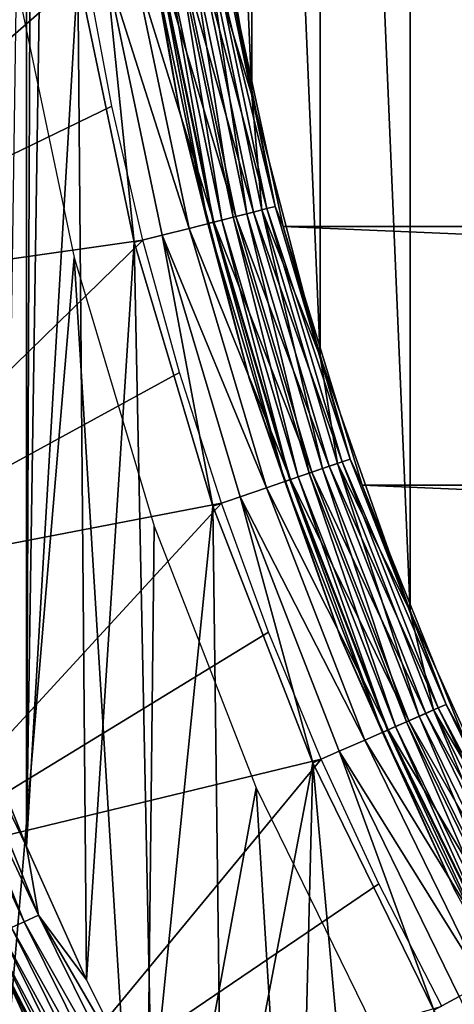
# Model space of a CAD drawing. Header units: millimetres. Extents: x -43.6 to 43.6, y -43.6 to 43.6.
# Tile 178 of 256: x -22.6 to -19.7, y -10.7 to -4. Entities that reach past the tile are written whole.
import ezdxf

# ---------------------------------------------------------------- set-up
doc = ezdxf.new("R2010")
doc.units = ezdxf.units.MM
doc.header["$LTSCALE"] = 52.148148
for name, color, linetype in [('1', 7, 'CONTINUOUS'), ('126', 7, 'CONTINUOUS'), ('127', 7, 'CONTINUOUS'), ('129', 7, 'CONTINUOUS'), ('131', 7, 'CONTINUOUS'), ('132', 7, 'CONTINUOUS'), ('135', 7, 'CONTINUOUS'), ('136', 7, 'CONTINUOUS'), ('140', 7, 'CONTINUOUS'), ('143', 7, 'CONTINUOUS'), ('145', 7, 'CONTINUOUS'), ('25', 7, 'CONTINUOUS'), ('4', 7, 'CONTINUOUS')]:
    doc.layers.add(name, color=color, linetype=linetype)

msp = doc.modelspace()

# ---------------------------------------------------------------- linework, layer by layer
at = {"layer": '1', "color": 183, "linetype": 'Continuous', "true_color": 0x8c69cc}
for points in [[(-22.2179, -5.6259, -9.4785), (-22.7206, -11.5769, -9.4785), (-22.6066, -3.7718, -9.4785), (-22.2179, -5.6259, -9.4785)], [(-21.7422, -13.3239, -9.4785), (-22.7206, -11.5769, -9.4785), (-22.2179, -5.6259, -9.4785), (-21.7422, -13.3239, -9.4785)], [(-21.6774, -7.4414, -9.4785), (-21.7422, -13.3239, -9.4785), (-22.2179, -5.6259, -9.4785), (-21.6774, -7.4414, -9.4785)], [(-20.9889, -9.2061, -9.4785), (-21.7422, -13.3239, -9.4785), (-21.6774, -7.4414, -9.4785), (-20.9889, -9.2061, -9.4785)], [(-20.6298, -14.9887, -9.4785), (-21.7422, -13.3239, -9.4785), (-20.9889, -9.2061, -9.4785), (-20.6298, -14.9887, -9.4785)], [(-20.1569, -10.908, -9.4785), (-20.6298, -14.9887, -9.4785), (-20.9889, -9.2061, -9.4785), (-20.1569, -10.908, -9.4785)]]:
    msp.add_3dface(points, dxfattribs=at)
at = {"layer": '126', "color": 96, "linetype": 'Continuous', "true_color": 0x008000}
for points in [[(-20.8063, -5.4175, -12.8785), (-21.1907, -3.6335, -12.8785), (-20.8063, -5.4175, -26.7285), (-20.8063, -5.4175, -12.8785)], [(-20.8063, -5.4175, -26.7285), (-21.1907, -3.6335, -12.8785), (-21.1907, -3.6335, -26.7285), (-20.8063, -5.4175, -26.7285)], [(-20.2719, -7.1625, -12.8785), (-20.8063, -5.4175, -12.8785), (-20.2719, -7.1625, -26.7285), (-20.2719, -7.1625, -12.8785)], [(-20.2719, -7.1625, -26.7285), (-20.8063, -5.4175, -12.8785), (-20.8063, -5.4175, -26.7285), (-20.2719, -7.1625, -26.7285)], [(-19.5914, -8.8559, -12.8785), (-20.2719, -7.1625, -12.8785), (-19.5914, -8.8559, -26.7285), (-19.5914, -8.8559, -12.8785)], [(-19.5914, -8.8559, -26.7285), (-20.2719, -7.1625, -12.8785), (-20.2719, -7.1625, -26.7285), (-19.5914, -8.8559, -26.7285)]]:
    msp.add_3dface(points, dxfattribs=at)
at = {"layer": '127', "color": 96, "linetype": 'Continuous', "true_color": 0x008000}
for points in [[(-22.9078, 8.688, -11.8785), (-22.5394, 9.6033, -11.8785), (-22.9078, -8.688, -11.8785), (-22.9078, 8.688, -11.8785)], [(-22.9078, -8.688, -11.8785), (-22.5394, 9.6033, -11.8785), (-22.5394, -9.6033, -11.8785), (-22.9078, -8.688, -11.8785)], [(-22.5394, 9.6033, -11.8785), (-22.5, 0, -11.8785), (-22.5394, -9.6033, -11.8785), (-22.5394, 9.6033, -11.8785)], [(-22.5, 0, -11.8785), (-22.4232, -1.8574, -11.8785), (-22.5394, -9.6033, -11.8785), (-22.5, 0, -11.8785)], [(-22.4232, -1.8574, -11.8785), (-22.1932, -3.7028, -11.8785), (-22.5394, -9.6033, -11.8785), (-22.4232, -1.8574, -11.8785)], [(-22.5394, -9.6033, -11.8785), (-22.1932, -3.7028, -11.8785), (-22.1345, -10.5031, -11.8785), (-22.5394, -9.6033, -11.8785)], [(-22.1932, -3.7028, -11.8785), (-21.8116, -5.523, -11.8785), (-22.1345, -10.5031, -11.8785), (-22.1932, -3.7028, -11.8785)], [(-22.1345, -10.5031, -11.8785), (-21.8116, -5.523, -11.8785), (-21.6936, -11.3859, -11.8785), (-22.1345, -10.5031, -11.8785)], [(-21.8116, -5.523, -11.8785), (-21.2811, -7.3052, -11.8785), (-21.6936, -11.3859, -11.8785), (-21.8116, -5.523, -11.8785)], [(-21.6936, -11.3859, -11.8785), (-21.2811, -7.3052, -11.8785), (-21.2175, -12.2502, -11.8785), (-21.6936, -11.3859, -11.8785)], [(-21.2811, -7.3052, -11.8785), (-20.6051, -9.0378, -11.8785), (-21.2175, -12.2502, -11.8785), (-21.2811, -7.3052, -11.8785)], [(-21.2175, -12.2502, -11.8785), (-20.6051, -9.0378, -11.8785), (-20.707, -13.0946, -11.8785), (-21.2175, -12.2502, -11.8785)], [(-20.707, -13.0946, -11.8785), (-20.6051, -9.0378, -11.8785), (-20.163, -13.9177, -11.8785), (-20.707, -13.0946, -11.8785)], [(-20.6051, -9.0378, -11.8785), (-19.7884, -10.7084, -11.8785), (-20.163, -13.9177, -11.8785), (-20.6051, -9.0378, -11.8785)]]:
    msp.add_3dface(points, dxfattribs=at)
at = {"layer": '129', "color": 96, "linetype": 'Continuous', "true_color": 0x008000}
for points in [[(-22.2752, -11.3498, -9.4785), (-23.097, -9.5671, -9.4785), (-22.2752, -11.3498, -11.3785), (-22.2752, -11.3498, -9.4785)], [(-22.2752, -11.3498, -11.3785), (-23.097, -9.5671, -9.4785), (-23.097, -9.5671, -11.3785), (-22.2752, -11.3498, -11.3785)]]:
    msp.add_3dface(points, dxfattribs=at)
at = {"layer": '131', "color": 96, "linetype": 'Continuous', "true_color": 0x008000}
for points in [[(-21.4961, -3.5871, -12.171), (-21.1264, -5.3499, -12.171), (-21.6458, -3.612, -12.0466), (-21.4961, -3.5871, -12.171)], [(-21.3732, -3.5666, -12.3226), (-21.0057, -5.3194, -12.3226), (-21.4961, -3.5871, -12.171), (-21.3732, -3.5666, -12.3226)], [(-21.4961, -3.5871, -12.171), (-21.0057, -5.3194, -12.3226), (-21.1264, -5.3499, -12.171), (-21.4961, -3.5871, -12.171)], [(-21.2819, -3.5513, -12.4957), (-20.916, -5.2966, -12.4957), (-21.3732, -3.5666, -12.3226), (-21.2819, -3.5513, -12.4957)], [(-21.3732, -3.5666, -12.3226), (-20.916, -5.2966, -12.4957), (-21.0057, -5.3194, -12.3226), (-21.3732, -3.5666, -12.3226)], [(-21.2257, -3.5419, -12.6834), (-20.8607, -5.2827, -12.6834), (-21.2819, -3.5513, -12.4957), (-21.2257, -3.5419, -12.6834)], [(-21.2819, -3.5513, -12.4957), (-20.8607, -5.2827, -12.6834), (-20.916, -5.2966, -12.4957), (-21.2819, -3.5513, -12.4957)], [(-21.2257, -3.5419, -12.6834), (-21.1907, -3.6335, -12.8785), (-20.8607, -5.2827, -12.6834), (-21.2257, -3.5419, -12.6834)], [(-21.8166, -3.6405, -11.9543), (-21.4414, -5.4297, -11.9543), (-22.0018, -3.6715, -11.8975), (-21.8166, -3.6405, -11.9543)], [(-21.6458, -3.612, -12.0466), (-21.2736, -5.3872, -12.0466), (-21.8166, -3.6405, -11.9543), (-21.6458, -3.612, -12.0466)], [(-21.8166, -3.6405, -11.9543), (-21.2736, -5.3872, -12.0466), (-21.4414, -5.4297, -11.9543), (-21.8166, -3.6405, -11.9543)], [(-21.6458, -3.612, -12.0466), (-21.1264, -5.3499, -12.171), (-21.2736, -5.3872, -12.0466), (-21.6458, -3.612, -12.0466)], [(-21.1907, -3.6335, -12.8785), (-20.8063, -5.4175, -12.8785), (-20.8607, -5.2827, -12.6834), (-21.1907, -3.6335, -12.8785)], [(-21.8116, -5.523, -11.8785), (-22.1932, -3.7028, -11.8785), (-22.0018, -3.6715, -11.8975), (-21.8116, -5.523, -11.8785)], [(-21.8116, -5.523, -11.8785), (-22.0018, -3.6715, -11.8975), (-21.6235, -5.4758, -11.8975), (-21.8116, -5.523, -11.8785)], [(-22.0018, -3.6715, -11.8975), (-21.4414, -5.4297, -11.9543), (-21.6235, -5.4758, -11.8975), (-22.0018, -3.6715, -11.8975)], [(-20.916, -5.2966, -12.4957), (-20.4071, -7.0058, -12.4957), (-21.0057, -5.3194, -12.3226), (-20.916, -5.2966, -12.4957)], [(-20.8607, -5.2827, -12.6834), (-20.3532, -6.9873, -12.6834), (-20.916, -5.2966, -12.4957), (-20.8607, -5.2827, -12.6834)], [(-20.916, -5.2966, -12.4957), (-20.3532, -6.9873, -12.6834), (-20.4071, -7.0058, -12.4957), (-20.916, -5.2966, -12.4957)], [(-20.8607, -5.2827, -12.6834), (-20.8063, -5.4175, -12.8785), (-20.3532, -6.9873, -12.6834), (-20.8607, -5.2827, -12.6834)], [(-21.1264, -5.3499, -12.171), (-20.6125, -7.0763, -12.171), (-21.2736, -5.3872, -12.0466), (-21.1264, -5.3499, -12.171)], [(-21.0057, -5.3194, -12.3226), (-20.4947, -7.0358, -12.3226), (-21.1264, -5.3499, -12.171), (-21.0057, -5.3194, -12.3226)], [(-21.1264, -5.3499, -12.171), (-20.4947, -7.0358, -12.3226), (-20.6125, -7.0763, -12.171), (-21.1264, -5.3499, -12.171)], [(-21.0057, -5.3194, -12.3226), (-20.4071, -7.0058, -12.4957), (-20.4947, -7.0358, -12.3226), (-21.0057, -5.3194, -12.3226)], [(-21.4414, -5.4297, -11.9543), (-20.9198, -7.1818, -11.9543), (-21.6235, -5.4758, -11.8975), (-21.4414, -5.4297, -11.9543)], [(-21.2736, -5.3872, -12.0466), (-20.756, -7.1256, -12.0466), (-21.4414, -5.4297, -11.9543), (-21.2736, -5.3872, -12.0466)], [(-21.4414, -5.4297, -11.9543), (-20.756, -7.1256, -12.0466), (-20.9198, -7.1818, -11.9543), (-21.4414, -5.4297, -11.9543)], [(-21.2736, -5.3872, -12.0466), (-20.6125, -7.0763, -12.171), (-20.756, -7.1256, -12.0466), (-21.2736, -5.3872, -12.0466)], [(-20.8063, -5.4175, -12.8785), (-20.2719, -7.1625, -12.8785), (-20.3532, -6.9873, -12.6834), (-20.8063, -5.4175, -12.8785)], [(-21.2811, -7.3052, -11.8785), (-21.8116, -5.523, -11.8785), (-21.6235, -5.4758, -11.8975), (-21.2811, -7.3052, -11.8785)], [(-21.2811, -7.3052, -11.8785), (-21.6235, -5.4758, -11.8975), (-21.0975, -7.2428, -11.8975), (-21.2811, -7.3052, -11.8785)], [(-21.6235, -5.4758, -11.8975), (-20.9198, -7.1818, -11.9543), (-21.0975, -7.2428, -11.8975), (-21.6235, -5.4758, -11.8975)], [(-20.4947, -7.0358, -12.3226), (-19.8437, -8.7042, -12.3226), (-20.6125, -7.0763, -12.171), (-20.4947, -7.0358, -12.3226)], [(-20.4071, -7.0058, -12.4957), (-19.7589, -8.6671, -12.4957), (-20.4947, -7.0358, -12.3226), (-20.4071, -7.0058, -12.4957)], [(-20.4947, -7.0358, -12.3226), (-19.7589, -8.6671, -12.4957), (-19.8437, -8.7042, -12.3226), (-20.4947, -7.0358, -12.3226)], [(-20.3532, -6.9873, -12.6834), (-19.7067, -8.6442, -12.6834), (-20.4071, -7.0058, -12.4957), (-20.3532, -6.9873, -12.6834)], [(-20.4071, -7.0058, -12.4957), (-19.7067, -8.6442, -12.6834), (-19.7589, -8.6671, -12.4957), (-20.4071, -7.0058, -12.4957)], [(-20.3532, -6.9873, -12.6834), (-20.2719, -7.1625, -12.8785), (-19.7067, -8.6442, -12.6834), (-20.3532, -6.9873, -12.6834)], [(-20.6125, -7.0763, -12.171), (-19.9577, -8.7543, -12.171), (-20.756, -7.1256, -12.0466), (-20.6125, -7.0763, -12.171)], [(-20.6125, -7.0763, -12.171), (-19.8437, -8.7042, -12.3226), (-19.9577, -8.7543, -12.171), (-20.6125, -7.0763, -12.171)], [(-20.756, -7.1256, -12.0466), (-20.0967, -8.8152, -12.0466), (-20.9198, -7.1818, -11.9543), (-20.756, -7.1256, -12.0466)], [(-20.756, -7.1256, -12.0466), (-19.9577, -8.7543, -12.171), (-20.0967, -8.8152, -12.0466), (-20.756, -7.1256, -12.0466)], [(-20.2719, -7.1625, -12.8785), (-19.5914, -8.8559, -12.8785), (-19.7067, -8.6442, -12.6834), (-20.2719, -7.1625, -12.8785)], [(-20.6051, -9.0378, -11.8785), (-21.2811, -7.3052, -11.8785), (-21.0975, -7.2428, -11.8975), (-20.6051, -9.0378, -11.8785)], [(-20.9198, -7.1818, -11.9543), (-20.2553, -8.8848, -11.9543), (-21.0975, -7.2428, -11.8975), (-20.9198, -7.1818, -11.9543)], [(-20.6051, -9.0378, -11.8785), (-21.0975, -7.2428, -11.8975), (-20.4273, -8.9602, -11.8975), (-20.6051, -9.0378, -11.8785)], [(-21.0975, -7.2428, -11.8975), (-20.2553, -8.8848, -11.9543), (-20.4273, -8.9602, -11.8975), (-21.0975, -7.2428, -11.8975)], [(-20.9198, -7.1818, -11.9543), (-20.0967, -8.8152, -12.0466), (-20.2553, -8.8848, -11.9543), (-20.9198, -7.1818, -11.9543)], [(-19.8437, -8.7042, -12.3226), (-19.0571, -10.3132, -12.3226), (-19.9577, -8.7543, -12.171), (-19.8437, -8.7042, -12.3226)], [(-19.7589, -8.6671, -12.4957), (-18.9757, -10.2691, -12.4957), (-19.8437, -8.7042, -12.3226), (-19.7589, -8.6671, -12.4957)], [(-19.8437, -8.7042, -12.3226), (-18.9757, -10.2691, -12.4957), (-19.0571, -10.3132, -12.3226), (-19.8437, -8.7042, -12.3226)], [(-19.7067, -8.6442, -12.6834), (-18.9256, -10.242, -12.6834), (-19.7589, -8.6671, -12.4957), (-19.7067, -8.6442, -12.6834)], [(-19.7589, -8.6671, -12.4957), (-18.9256, -10.242, -12.6834), (-18.9757, -10.2691, -12.4957), (-19.7589, -8.6671, -12.4957)], [(-19.7067, -8.6442, -12.6834), (-19.5914, -8.8559, -12.8785), (-18.9256, -10.242, -12.6834), (-19.7067, -8.6442, -12.6834)], [(-19.9577, -8.7543, -12.171), (-19.1666, -10.3725, -12.171), (-20.0967, -8.8152, -12.0466), (-19.9577, -8.7543, -12.171)], [(-19.9577, -8.7543, -12.171), (-19.0571, -10.3132, -12.3226), (-19.1666, -10.3725, -12.171), (-19.9577, -8.7543, -12.171)], [(-20.0967, -8.8152, -12.0466), (-19.3001, -10.4447, -12.0466), (-20.2553, -8.8848, -11.9543), (-20.0967, -8.8152, -12.0466)], [(-20.0967, -8.8152, -12.0466), (-19.1666, -10.3725, -12.171), (-19.3001, -10.4447, -12.0466), (-20.0967, -8.8152, -12.0466)], [(-20.2553, -8.8848, -11.9543), (-19.4524, -10.5271, -11.9543), (-20.4273, -8.9602, -11.8975), (-20.2553, -8.8848, -11.9543)], [(-20.2553, -8.8848, -11.9543), (-19.3001, -10.4447, -12.0466), (-19.4524, -10.5271, -11.9543), (-20.2553, -8.8848, -11.9543)], [(-19.7884, -10.7084, -11.8785), (-20.6051, -9.0378, -11.8785), (-20.4273, -8.9602, -11.8975), (-19.7884, -10.7084, -11.8785)], [(-19.7884, -10.7084, -11.8785), (-20.4273, -8.9602, -11.8975), (-19.6176, -10.6165, -11.8975), (-19.7884, -10.7084, -11.8785)], [(-20.4273, -8.9602, -11.8975), (-19.4524, -10.5271, -11.9543), (-19.6176, -10.6165, -11.8975), (-20.4273, -8.9602, -11.8975)], [(-18.8365, -12.306, -11.8785), (-19.7884, -10.7084, -11.8785), (-19.6176, -10.6165, -11.8975), (-18.8365, -12.306, -11.8785)]]:
    msp.add_3dface(points, dxfattribs=at)
at = {"layer": '132', "color": 96, "linetype": 'Continuous', "true_color": 0x008000}
for points in [[(-22.5544, -10.111, -11.829), (-23.3515, -8.3868, -11.7693), (-23.2622, -8.3548, -11.829), (-22.5544, -10.111, -11.829)], [(-22.4579, -10.0677, -11.866), (-23.2622, -8.3548, -11.829), (-23.1626, -8.319, -11.866), (-22.4579, -10.0677, -11.866)], [(-22.5544, -10.111, -11.829), (-23.2622, -8.3548, -11.829), (-22.4579, -10.0677, -11.866), (-22.5544, -10.111, -11.829)], [(-22.9078, -8.688, -11.8785), (-22.5394, -9.6033, -11.8785), (-23.1626, -8.319, -11.866), (-22.9078, -8.688, -11.8785)], [(-22.5394, -9.6033, -11.8785), (-22.4579, -10.0677, -11.866), (-23.1626, -8.319, -11.866), (-22.5394, -9.6033, -11.8785)], [(-22.641, -10.1498, -11.7693), (-23.3515, -8.3868, -11.7693), (-22.5544, -10.111, -11.829), (-22.641, -10.1498, -11.7693)], [(-22.2752, -11.3498, -11.3785), (-23.097, -9.5671, -11.3785), (-22.8013, -10.2216, -11.4892), (-22.2752, -11.3498, -11.3785)], [(-22.5394, -9.6033, -11.8785), (-22.1345, -10.5031, -11.8785), (-22.4579, -10.0677, -11.866), (-22.5394, -9.6033, -11.8785)], [(-21.6213, -11.7573, -11.866), (-22.5544, -10.111, -11.829), (-22.4579, -10.0677, -11.866), (-21.6213, -11.7573, -11.866)], [(-22.1345, -10.5031, -11.8785), (-21.6936, -11.3859, -11.8785), (-22.4579, -10.0677, -11.866), (-22.1345, -10.5031, -11.8785)], [(-21.6936, -11.3859, -11.8785), (-21.6213, -11.7573, -11.866), (-22.4579, -10.0677, -11.866), (-21.6936, -11.3859, -11.8785)], [(-21.7976, -11.8531, -11.7693), (-22.7132, -10.1822, -11.69), (-22.641, -10.1498, -11.7693), (-21.7976, -11.8531, -11.7693)], [(-21.7142, -11.8078, -11.829), (-22.641, -10.1498, -11.7693), (-22.5544, -10.111, -11.829), (-21.7142, -11.8078, -11.829)], [(-21.7976, -11.8531, -11.7693), (-22.641, -10.1498, -11.7693), (-21.7142, -11.8078, -11.829), (-21.7976, -11.8531, -11.7693)], [(-21.7142, -11.8078, -11.829), (-22.5544, -10.111, -11.829), (-21.6213, -11.7573, -11.866), (-21.7142, -11.8078, -11.829)], [(-21.9195, -11.9194, -11.5951), (-22.8013, -10.2216, -11.4892), (-22.7676, -10.2065, -11.5951), (-21.9195, -11.9194, -11.5951)], [(-21.9519, -11.9371, -11.4892), (-22.2752, -11.3498, -11.3785), (-22.8013, -10.2216, -11.4892), (-21.9519, -11.9371, -11.4892)], [(-21.9519, -11.9371, -11.4892), (-22.8013, -10.2216, -11.4892), (-21.9195, -11.9194, -11.5951), (-21.9519, -11.9371, -11.4892)], [(-21.8672, -11.891, -11.69), (-22.7676, -10.2065, -11.5951), (-22.7132, -10.1822, -11.69), (-21.8672, -11.891, -11.69)], [(-21.9195, -11.9194, -11.5951), (-22.7676, -10.2065, -11.5951), (-21.8672, -11.891, -11.69), (-21.9195, -11.9194, -11.5951)], [(-21.8672, -11.891, -11.69), (-22.7132, -10.1822, -11.69), (-21.7976, -11.8531, -11.7693), (-21.8672, -11.891, -11.69)]]:
    msp.add_3dface(points, dxfattribs=at)
at = {"layer": '135', "color": 96, "linetype": 'Continuous', "true_color": 0x008000}
for points in [[(-19.9495, 8.0166, -7.4785), (-19.1978, -9.6795, -7.4785), (-19.1978, 9.6795, -7.4785), (-19.9495, 8.0166, -7.4785)], [(-20.5576, 6.2958, -7.4785), (-19.9495, -8.0166, -7.4785), (-19.9495, 8.0166, -7.4785), (-20.5576, 6.2958, -7.4785)], [(-19.9495, -8.0166, -7.4785), (-19.1978, -9.6795, -7.4785), (-19.9495, 8.0166, -7.4785), (-19.9495, -8.0166, -7.4785)], [(-21.0174, 4.5297, -7.4785), (-20.5576, -6.2958, -7.4785), (-20.5576, 6.2958, -7.4785), (-21.0174, 4.5297, -7.4785)], [(-20.5576, -6.2958, -7.4785), (-19.9495, -8.0166, -7.4785), (-20.5576, 6.2958, -7.4785), (-20.5576, -6.2958, -7.4785)], [(-21.3258, 2.731, -7.4785), (-21.0174, -4.5297, -7.4785), (-21.0174, 4.5297, -7.4785), (-21.3258, 2.731, -7.4785)], [(-21.0174, -4.5297, -7.4785), (-20.5576, -6.2958, -7.4785), (-21.0174, 4.5297, -7.4785), (-21.0174, -4.5297, -7.4785)], [(-21.3258, -2.731, -7.4785), (-21.0174, -4.5297, -7.4785), (-21.3258, 2.731, -7.4785), (-21.3258, -2.731, -7.4785)]]:
    msp.add_3dface(points, dxfattribs=at)
at = {"layer": '136', "color": 96, "linetype": 'Continuous', "true_color": 0x008000}
for points in [[(-21.5062, -4.6349, -7.9785), (-21.8218, -2.7944, -7.9785), (-21.5062, -4.6349, -8.9785), (-21.5062, -4.6349, -7.9785)], [(-21.5062, -4.6349, -8.9785), (-21.8218, -2.7944, -7.9785), (-21.8218, -2.7944, -8.9785), (-21.5062, -4.6349, -8.9785)], [(-21.0357, -6.4421, -7.9785), (-21.5062, -4.6349, -7.9785), (-21.0357, -6.4421, -8.9785), (-21.0357, -6.4421, -7.9785)], [(-21.0357, -6.4421, -8.9785), (-21.5062, -4.6349, -7.9785), (-21.5062, -4.6349, -8.9785), (-21.0357, -6.4421, -8.9785)], [(-20.4136, -8.2028, -7.9785), (-21.0357, -6.4421, -7.9785), (-20.4136, -8.2028, -8.9785), (-20.4136, -8.2028, -7.9785)], [(-20.4136, -8.2028, -8.9785), (-21.0357, -6.4421, -7.9785), (-21.0357, -6.4421, -8.9785), (-20.4136, -8.2028, -8.9785)], [(-19.6444, -9.9045, -7.9785), (-20.4136, -8.2028, -7.9785), (-19.6444, -9.9045, -8.9785), (-19.6444, -9.9045, -7.9785)], [(-19.6444, -9.9045, -8.9785), (-20.4136, -8.2028, -7.9785), (-20.4136, -8.2028, -8.9785), (-19.6444, -9.9045, -8.9785)]]:
    msp.add_3dface(points, dxfattribs=at)
at = {"layer": '140', "color": 96, "linetype": 'Continuous', "true_color": 0x008000}
for points in [[(-21.0174, -4.5297, -7.4785), (-21.3258, -2.731, -7.4785), (-21.316, -3.557, -7.4909), (-21.0174, -4.5297, -7.4785)], [(-21.8218, -2.7944, -7.9785), (-21.5062, -4.6349, -7.9785), (-21.6876, -3.619, -7.8673), (-21.8218, -2.7944, -7.9785)], [(-21.514, -3.5901, -7.5874), (-21.1441, -5.3544, -7.5874), (-21.4204, -3.5744, -7.5278), (-21.514, -3.5901, -7.5874)], [(-21.4204, -3.5744, -7.5278), (-21.052, -5.3311, -7.5278), (-21.316, -3.557, -7.4909), (-21.4204, -3.5744, -7.5278)], [(-21.4204, -3.5744, -7.5278), (-21.1441, -5.3544, -7.5874), (-21.052, -5.3311, -7.5278), (-21.4204, -3.5744, -7.5278)], [(-21.0174, -4.5297, -7.4785), (-21.316, -3.557, -7.4909), (-20.9494, -5.3051, -7.4909), (-21.0174, -4.5297, -7.4785)], [(-21.316, -3.557, -7.4909), (-21.052, -5.3311, -7.5278), (-20.9494, -5.3051, -7.4909), (-21.316, -3.557, -7.4909)], [(-21.6876, -3.619, -7.8673), (-21.3147, -5.3976, -7.8673), (-21.6511, -3.6129, -7.7615), (-21.6876, -3.619, -7.8673)], [(-21.6876, -3.619, -7.8673), (-21.5062, -4.6349, -7.9785), (-21.3147, -5.3976, -7.8673), (-21.6876, -3.619, -7.8673)], [(-21.6511, -3.6129, -7.7615), (-21.2788, -5.3885, -7.7615), (-21.5922, -3.6031, -7.6666), (-21.6511, -3.6129, -7.7615)], [(-21.6511, -3.6129, -7.7615), (-21.3147, -5.3976, -7.8673), (-21.2788, -5.3885, -7.7615), (-21.6511, -3.6129, -7.7615)], [(-21.5922, -3.6031, -7.6666), (-21.2209, -5.3739, -7.6666), (-21.514, -3.5901, -7.5874), (-21.5922, -3.6031, -7.6666)], [(-21.5922, -3.6031, -7.6666), (-21.2788, -5.3885, -7.7615), (-21.2209, -5.3739, -7.6666), (-21.5922, -3.6031, -7.6666)], [(-21.514, -3.5901, -7.5874), (-21.2209, -5.3739, -7.6666), (-21.1441, -5.3544, -7.5874), (-21.514, -3.5901, -7.5874)], [(-20.5576, -6.2958, -7.4785), (-21.0174, -4.5297, -7.4785), (-20.9494, -5.3051, -7.4909), (-20.5576, -6.2958, -7.4785)], [(-21.5062, -4.6349, -7.9785), (-21.0357, -6.4421, -7.9785), (-21.3147, -5.3976, -7.8673), (-21.5062, -4.6349, -7.9785)], [(-21.052, -5.3311, -7.5278), (-20.5399, -7.0513, -7.5278), (-20.9494, -5.3051, -7.4909), (-21.052, -5.3311, -7.5278)], [(-20.5576, -6.2958, -7.4785), (-20.9494, -5.3051, -7.4909), (-20.4398, -7.017, -7.4909), (-20.5576, -6.2958, -7.4785)], [(-20.9494, -5.3051, -7.4909), (-20.5399, -7.0513, -7.5278), (-20.4398, -7.017, -7.4909), (-20.9494, -5.3051, -7.4909)], [(-21.2788, -5.3885, -7.7615), (-20.7611, -7.1273, -7.7615), (-21.2209, -5.3739, -7.6666), (-21.2788, -5.3885, -7.7615)], [(-21.2209, -5.3739, -7.6666), (-20.7047, -7.1079, -7.6666), (-21.1441, -5.3544, -7.5874), (-21.2209, -5.3739, -7.6666)], [(-21.2209, -5.3739, -7.6666), (-20.7611, -7.1273, -7.7615), (-20.7047, -7.1079, -7.6666), (-21.2209, -5.3739, -7.6666)], [(-21.1441, -5.3544, -7.5874), (-20.6297, -7.0822, -7.5874), (-21.052, -5.3311, -7.5278), (-21.1441, -5.3544, -7.5874)], [(-21.1441, -5.3544, -7.5874), (-20.7047, -7.1079, -7.6666), (-20.6297, -7.0822, -7.5874), (-21.1441, -5.3544, -7.5874)], [(-21.052, -5.3311, -7.5278), (-20.6297, -7.0822, -7.5874), (-20.5399, -7.0513, -7.5278), (-21.052, -5.3311, -7.5278)], [(-21.3147, -5.3976, -7.8673), (-20.7961, -7.1393, -7.8673), (-21.2788, -5.3885, -7.7615), (-21.3147, -5.3976, -7.8673)], [(-21.3147, -5.3976, -7.8673), (-21.0357, -6.4421, -7.9785), (-20.7961, -7.1393, -7.8673), (-21.3147, -5.3976, -7.8673)], [(-21.2788, -5.3885, -7.7615), (-20.7961, -7.1393, -7.8673), (-20.7611, -7.1273, -7.7615), (-21.2788, -5.3885, -7.7615)], [(-19.9495, -8.0166, -7.4785), (-20.5576, -6.2958, -7.4785), (-20.4398, -7.017, -7.4909), (-19.9495, -8.0166, -7.4785)], [(-21.0357, -6.4421, -7.9785), (-20.4136, -8.2028, -7.9785), (-20.7961, -7.1393, -7.8673), (-21.0357, -6.4421, -7.9785)], [(-20.5399, -7.0513, -7.5278), (-19.8874, -8.7234, -7.5278), (-20.4398, -7.017, -7.4909), (-20.5399, -7.0513, -7.5278)], [(-19.9495, -8.0166, -7.4785), (-20.4398, -7.017, -7.4909), (-19.7905, -8.6809, -7.4909), (-19.9495, -8.0166, -7.4785)], [(-20.4398, -7.017, -7.4909), (-19.8874, -8.7234, -7.5278), (-19.7905, -8.6809, -7.4909), (-20.4398, -7.017, -7.4909)], [(-20.7611, -7.1273, -7.7615), (-20.1016, -8.8174, -7.7615), (-20.7047, -7.1079, -7.6666), (-20.7611, -7.1273, -7.7615)], [(-20.7047, -7.1079, -7.6666), (-20.047, -8.7934, -7.6666), (-20.6297, -7.0822, -7.5874), (-20.7047, -7.1079, -7.6666)], [(-20.7047, -7.1079, -7.6666), (-20.1016, -8.8174, -7.7615), (-20.047, -8.7934, -7.6666), (-20.7047, -7.1079, -7.6666)], [(-20.6297, -7.0822, -7.5874), (-19.9744, -8.7616, -7.5874), (-20.5399, -7.0513, -7.5278), (-20.6297, -7.0822, -7.5874)], [(-20.6297, -7.0822, -7.5874), (-20.047, -8.7934, -7.6666), (-19.9744, -8.7616, -7.5874), (-20.6297, -7.0822, -7.5874)], [(-20.5399, -7.0513, -7.5278), (-19.9744, -8.7616, -7.5874), (-19.8874, -8.7234, -7.5278), (-20.5399, -7.0513, -7.5278)], [(-20.7961, -7.1393, -7.8673), (-20.1355, -8.8323, -7.8673), (-20.7611, -7.1273, -7.7615), (-20.7961, -7.1393, -7.8673)], [(-20.7961, -7.1393, -7.8673), (-20.4136, -8.2028, -7.9785), (-20.1355, -8.8323, -7.8673), (-20.7961, -7.1393, -7.8673)], [(-20.7611, -7.1273, -7.7615), (-20.1355, -8.8323, -7.8673), (-20.1016, -8.8174, -7.7615), (-20.7611, -7.1273, -7.7615)], [(-19.1978, -9.6795, -7.4785), (-19.9495, -8.0166, -7.4785), (-19.7905, -8.6809, -7.4909), (-19.1978, -9.6795, -7.4785)], [(-20.4136, -8.2028, -7.9785), (-19.6444, -9.9045, -7.9785), (-20.1355, -8.8323, -7.8673), (-20.4136, -8.2028, -7.9785)], [(-19.8874, -8.7234, -7.5278), (-19.0991, -10.3359, -7.5278), (-19.7905, -8.6809, -7.4909), (-19.8874, -8.7234, -7.5278)], [(-19.1978, -9.6795, -7.4785), (-19.7905, -8.6809, -7.4909), (-19.0061, -10.2856, -7.4909), (-19.1978, -9.6795, -7.4785)], [(-19.7905, -8.6809, -7.4909), (-19.0991, -10.3359, -7.5278), (-19.0061, -10.2856, -7.4909), (-19.7905, -8.6809, -7.4909)], [(-20.047, -8.7934, -7.6666), (-19.2524, -10.4189, -7.6666), (-19.9744, -8.7616, -7.5874), (-20.047, -8.7934, -7.6666)], [(-19.9744, -8.7616, -7.5874), (-19.1826, -10.3811, -7.5874), (-19.8874, -8.7234, -7.5278), (-19.9744, -8.7616, -7.5874)], [(-19.9744, -8.7616, -7.5874), (-19.2524, -10.4189, -7.6666), (-19.1826, -10.3811, -7.5874), (-19.9744, -8.7616, -7.5874)], [(-19.8874, -8.7234, -7.5278), (-19.1826, -10.3811, -7.5874), (-19.0991, -10.3359, -7.5278), (-19.8874, -8.7234, -7.5278)], [(-20.1355, -8.8323, -7.8673), (-19.3374, -10.4649, -7.8673), (-20.1016, -8.8174, -7.7615), (-20.1355, -8.8323, -7.8673)], [(-20.1355, -8.8323, -7.8673), (-19.6444, -9.9045, -7.9785), (-19.3374, -10.4649, -7.8673), (-20.1355, -8.8323, -7.8673)], [(-20.1016, -8.8174, -7.7615), (-19.3048, -10.4473, -7.7615), (-20.047, -8.7934, -7.6666), (-20.1016, -8.8174, -7.7615)], [(-20.1016, -8.8174, -7.7615), (-19.3374, -10.4649, -7.8673), (-19.3048, -10.4473, -7.7615), (-20.1016, -8.8174, -7.7615)], [(-20.047, -8.7934, -7.6666), (-19.3048, -10.4473, -7.7615), (-19.2524, -10.4189, -7.6666), (-20.047, -8.7934, -7.6666)]]:
    msp.add_3dface(points, dxfattribs=at)
at = {"layer": '143', "color": 9, "linetype": 'Continuous', "true_color": 0xc2bdad}
for points in [[(-20.8063, -5.4175, -75.5285), (-21.1907, -3.6335, -75.5285), (20.8063, -5.4175, -75.5285), (-20.8063, -5.4175, -75.5285)], [(20.8063, -5.4175, -75.5285), (-21.1907, -3.6335, -75.5285), (21.1907, -3.6335, -75.5285), (20.8063, -5.4175, -75.5285)], [(-20.2719, -7.1625, -75.5285), (-20.8063, -5.4175, -75.5285), (20.2719, -7.1625, -75.5285), (-20.2719, -7.1625, -75.5285)], [(20.2719, -7.1625, -75.5285), (-20.8063, -5.4175, -75.5285), (20.8063, -5.4175, -75.5285), (20.2719, -7.1625, -75.5285)], [(-19.5914, -8.8559, -75.5285), (-20.2719, -7.1625, -75.5285), (19.5914, -8.8559, -75.5285), (-19.5914, -8.8559, -75.5285)], [(19.5914, -8.8559, -75.5285), (-20.2719, -7.1625, -75.5285), (20.2719, -7.1625, -75.5285), (19.5914, -8.8559, -75.5285)]]:
    msp.add_3dface(points, dxfattribs=at)
at = {"layer": '145', "color": 9, "linetype": 'Continuous', "true_color": 0xc2bdad}
for points in [[(-21.1907, -3.6335, -75.5285), (-20.8063, -5.4175, -75.5285), (-21.1907, -3.6335, -26.6285), (-21.1907, -3.6335, -75.5285)], [(-21.1907, -3.6335, -26.6285), (-20.8063, -5.4175, -75.5285), (-20.8063, -5.4175, -26.6285), (-21.1907, -3.6335, -26.6285)], [(-20.8063, -5.4175, -75.5285), (-20.2719, -7.1625, -75.5285), (-20.8063, -5.4175, -26.6285), (-20.8063, -5.4175, -75.5285)], [(-20.8063, -5.4175, -26.6285), (-20.2719, -7.1625, -75.5285), (-20.2719, -7.1625, -26.6285), (-20.8063, -5.4175, -26.6285)], [(-20.2719, -7.1625, -75.5285), (-19.5914, -8.8559, -75.5285), (-20.2719, -7.1625, -26.6285), (-20.2719, -7.1625, -75.5285)], [(-20.2719, -7.1625, -26.6285), (-19.5914, -8.8559, -75.5285), (-19.5914, -8.8559, -26.6285), (-20.2719, -7.1625, -26.6285)]]:
    msp.add_3dface(points, dxfattribs=at)
at = {"layer": '25', "color": 183, "linetype": 'Continuous', "true_color": 0x8c69cc}
for points in [[(-24.6925, -5.9281, 1.1631), (-22.1335, -3.6934, -8.8369), (-25.0815, -3.9725, 1.1631), (-24.6925, -5.9281, 1.1631)], [(-21.962, -4.6049, -8.8369), (-22.1335, -3.6934, -8.8369), (-24.6925, -5.9281, 1.1631), (-21.962, -4.6049, -8.8369)], [(-21.7529, -5.5086, -8.8369), (-21.962, -4.6049, -8.8369), (-24.6925, -5.9281, 1.1631), (-21.7529, -5.5086, -8.8369)], [(-24.1513, -7.8472, 1.1631), (-21.7529, -5.5086, -8.8369), (-24.6925, -5.9281, 1.1631), (-24.1513, -7.8472, 1.1631)], [(-21.5067, -6.4028, -8.8369), (-21.7529, -5.5086, -8.8369), (-24.1513, -7.8472, 1.1631), (-21.5067, -6.4028, -8.8369)], [(-21.2237, -7.2861, -8.8369), (-21.5067, -6.4028, -8.8369), (-24.1513, -7.8472, 1.1631), (-21.2237, -7.2861, -8.8369)], [(-23.4611, -9.7179, 1.1631), (-21.2237, -7.2861, -8.8369), (-24.1513, -7.8472, 1.1631), (-23.4611, -9.7179, 1.1631)], [(-20.9045, -8.157, -8.8369), (-21.2237, -7.2861, -8.8369), (-23.4611, -9.7179, 1.1631), (-20.9045, -8.157, -8.8369)], [(-20.5496, -9.0139, -8.8369), (-20.9045, -8.157, -8.8369), (-23.4611, -9.7179, 1.1631), (-20.5496, -9.0139, -8.8369)], [(-22.6263, -11.5287, 1.1631), (-20.5496, -9.0139, -8.8369), (-23.4611, -9.7179, 1.1631), (-22.6263, -11.5287, 1.1631)], [(-20.1595, -9.8554, -8.8369), (-20.5496, -9.0139, -8.8369), (-22.6263, -11.5287, 1.1631), (-20.1595, -9.8554, -8.8369)], [(-19.735, -10.6801, -8.8369), (-20.1595, -9.8554, -8.8369), (-22.6263, -11.5287, 1.1631), (-19.735, -10.6801, -8.8369)]]:
    msp.add_3dface(points, dxfattribs=at)
at = {"layer": '4', "color": 183, "linetype": 'Continuous', "true_color": 0x8c69cc}
for points in [[(-23.3699, -10.4765, -9.4909), (-22.4993, -12.2347, -9.4909), (-23.4664, -10.5198, -9.5278), (-23.3699, -10.4765, -9.4909)], [(-23.3699, -10.4765, -9.4909), (-22.7206, -11.5769, -9.4785), (-22.4993, -12.2347, -9.4909), (-23.3699, -10.4765, -9.4909)], [(-23.4664, -10.5198, -9.5278), (-22.4993, -12.2347, -9.4909), (-22.5923, -12.2853, -9.5278), (-23.4664, -10.5198, -9.5278)]]:
    msp.add_3dface(points, dxfattribs=at)

doc.saveas('drawing.dxf')
